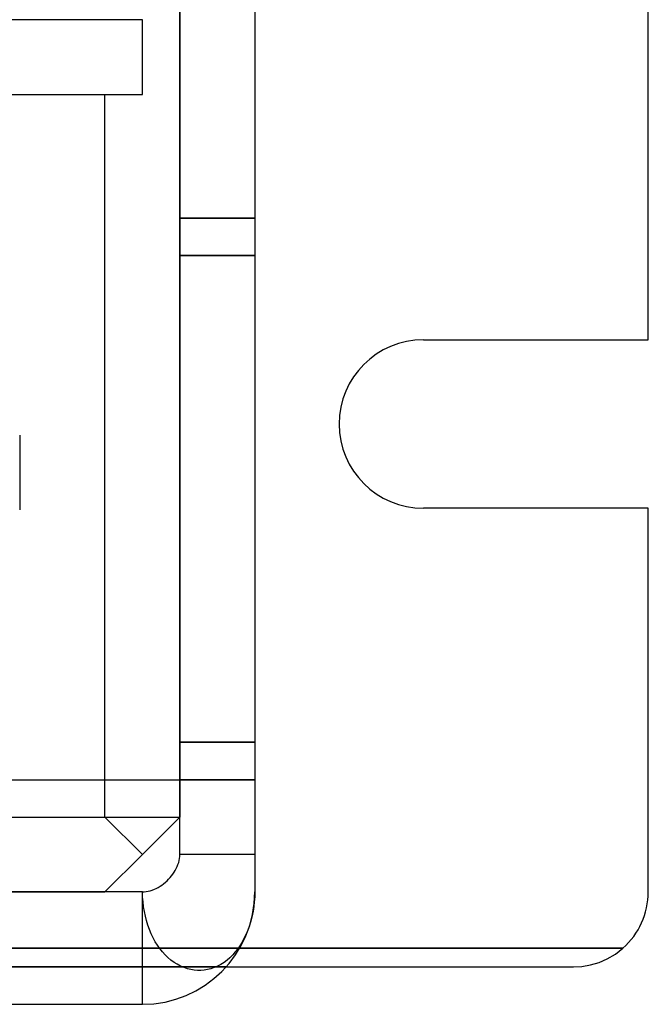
# Model space of a CAD drawing. Header units: millimetres. Extents: x -76 to 76, y -16 to 42.
# Tile 32 of 40: x 59 to 76, y -16 to 10. Entities that reach past the tile are written whole.
import ezdxf

# ---------------------------------------------------------------- set-up
doc = ezdxf.new("R2010")
doc.units = ezdxf.units.MM
doc.layers.add('MAIN-1', color=7, linetype='Continuous')
doc.layers.add('MAIN-2', color=7, linetype='Continuous')

msp = doc.modelspace()

# ---------------------------------------------------------------- linework, layer by layer
at = {"layer": 'MAIN-1'}
for p, q in [((63, -12), (63, 15)), ((65, 15), (65, -12)), ((75.5, 1.75), (75.5, 13)), ((69.5, 1.75), (75.5, 1.75)), ((75.5, -2.75), (69.5, -2.75)), ((75.5, -13), (75.5, -2.75)), ((62.992, -12.105), (62.998, -12.053)), ((62.998, -12.053), (63, -12)), ((63.09, -12), (63, -12)), ((63.179, -12), (63.09, -12)), ((63.268, -12), (63.179, -12)), ((63.357, -12), (63.268, -12)), ((63.445, -12), (63.357, -12)), ((63.532, -12), (63.445, -12)), ((63.618, -12), (63.532, -12)), ((63.703, -12), (63.618, -12)), ((63.786, -12), (63.703, -12)), ((63.868, -12), (63.786, -12)), ((63.948, -12), (63.868, -12)), ((64.026, -12), (63.948, -12)), ((64.102, -12), (64.026, -12)), ((64.176, -12), (64.102, -12)), ((64.247, -12), (64.176, -12)), ((64.316, -12), (64.247, -12)), ((64.382, -12), (64.316, -12)), ((64.446, -12), (64.382, -12)), ((64.506, -12), (64.446, -12)), ((64.564, -12), (64.506, -12)), ((64.618, -12), (64.564, -12)), ((64.669, -12), (64.618, -12)), ((64.717, -12), (64.669, -12)), ((64.761, -12), (64.717, -12)), ((64.802, -12), (64.761, -12)), ((64.839, -12), (64.802, -12)), ((64.872, -12), (64.839, -12)), ((64.902, -12), (64.872, -12)), ((64.928, -12), (64.902, -12)), ((64.95, -12), (64.928, -12)), ((64.968, -12), (64.95, -12)), ((64.982, -12), (64.968, -12)), ((64.992, -12), (64.982, -12)), ((64.998, -12), (64.992, -12)), ((65, -12), (64.998, -12)), ((65, -12), (65, -12.052)), ((65, -12.052), (65, -12.104)), ((62.905, -12.372), (62.93, -12.319)), ((62.93, -12.319), (62.951, -12.265)), ((62.951, -12.265), (62.969, -12.212)), ((62.969, -12.212), (62.983, -12.158)), ((62.983, -12.158), (62.992, -12.105)), ((65, -12.104), (65, -12.157)), ((65, -12.157), (65, -12.21)), ((65, -12.21), (65, -12.263)), ((65, -12.263), (65, -12.317)), ((65, -12.317), (65, -12.37)), ((62.702, -12.658), (62.742, -12.613)), ((62.742, -12.613), (62.78, -12.568)), ((62.78, -12.568), (62.815, -12.521)), ((62.815, -12.521), (62.848, -12.473)), ((62.848, -12.473), (62.877, -12.424)), ((62.877, -12.424), (62.905, -12.372)), ((65, -12.37), (65, -12.419)), ((65, -12.419), (65, -12.468)), ((65, -12.468), (65, -12.515)), ((65, -12.515), (65, -12.562)), ((65, -12.562), (65, -12.608)), ((65, -12.608), (65, -12.653)), ((62.372, -12.903), (62.423, -12.877)), ((62.423, -12.877), (62.472, -12.847)), ((62.472, -12.847), (62.52, -12.815)), ((62.52, -12.815), (62.568, -12.779)), ((62.568, -12.779), (62.614, -12.741)), ((62.614, -12.741), (62.659, -12.7)), ((62.659, -12.7), (62.702, -12.658)), ((65, -12.653), (65, -12.695)), ((65, -12.695), (65, -12.735)), ((65, -12.735), (65, -12.772)), ((65, -12.772), (65, -12.807)), ((65, -12.807), (65, -12.84)), ((65, -12.84), (65, -12.869)), ((65, -12.869), (65, -12.897)), ((62, -13), (-62, -13)), ((62, -13), (62.052, -12.998)), ((62, -16), (62, -13)), ((62.007, -13.134), (62, -13)), ((62.019, -13.265), (62.007, -13.134)), ((62.052, -12.998), (62.105, -12.991)), ((62.105, -12.991), (62.158, -12.981)), ((62.158, -12.981), (62.211, -12.967)), ((62.211, -12.967), (62.265, -12.95)), ((62.265, -12.95), (62.32, -12.928)), ((62.32, -12.928), (62.372, -12.903)), ((64.997, -13.133), (64.988, -13.263)), ((65, -13), (64.997, -13.133)), ((65, -12.897), (65, -12.923)), ((65, -12.923), (65, -12.945)), ((65, -12.945), (65, -12.963)), ((65, -12.963), (65, -12.978)), ((65, -12.978), (65, -12.989)), ((65, -12.989), (65, -12.996)), ((65, -12.996), (65, -13)), ((62.035, -13.394), (62.019, -13.265)), ((62.057, -13.519), (62.035, -13.394)), ((64.974, -13.39), (64.955, -13.514)), ((64.988, -13.263), (64.974, -13.39)), ((62.083, -13.642), (62.057, -13.519)), ((62.113, -13.761), (62.083, -13.642)), ((64.931, -13.634), (64.895, -13.779)), ((64.955, -13.514), (64.931, -13.634)), ((62.15, -13.883), (62.113, -13.761)), ((62.192, -14.003), (62.15, -13.883)), ((64.85, -13.923), (64.797, -14.063)), ((64.895, -13.779), (64.85, -13.923)), ((62.238, -14.117), (62.192, -14.003)), ((62.289, -14.225), (62.238, -14.117)), ((64.738, -14.196), (64.694, -14.282)), ((64.797, -14.063), (64.738, -14.196)), ((62.343, -14.327), (62.289, -14.225)), ((62.402, -14.422), (62.343, -14.327)), ((62.466, -14.512), (62.402, -14.422)), ((64.601, -14.438), (64.548, -14.514)), ((64.648, -14.363), (64.601, -14.438)), ((64.694, -14.282), (64.648, -14.363)), ((62.535, -14.6), (62.466, -14.512)), ((62.608, -14.68), (62.535, -14.6)), ((62.684, -14.753), (62.608, -14.68)), ((64.41, -14.682), (64.336, -14.755)), ((64.481, -14.601), (64.41, -14.682)), ((64.548, -14.514), (64.481, -14.601)), ((64.598, -14.5), (74.823, -14.5)), ((74.406, -14.783), (74.621, -14.657)), ((74.621, -14.657), (74.823, -14.5)), ((62.764, -14.82), (62.684, -14.753)), ((62.847, -14.88), (62.764, -14.82)), ((62.933, -14.932), (62.847, -14.88)), ((63.022, -14.978), (62.933, -14.932)), ((63.112, -15.017), (63.022, -14.978)), ((64.008, -14.98), (63.919, -15.019)), ((64.097, -14.933), (64.008, -14.98)), ((64.179, -14.881), (64.097, -14.933)), ((64.259, -14.822), (64.179, -14.881)), ((64.336, -14.755), (64.259, -14.822)), ((73.5, -15), (73.73, -14.987)), ((73.73, -14.987), (73.959, -14.947)), ((73.959, -14.947), (74.185, -14.879)), ((74.185, -14.879), (74.406, -14.783)), ((63.202, -15.048), (63.112, -15.017)), ((63.292, -15.071), (63.202, -15.048)), ((63.383, -15.086), (63.292, -15.071)), ((63.473, -15.094), (63.383, -15.086)), ((63.563, -15.094), (63.473, -15.094)), ((63.651, -15.087), (63.563, -15.094)), ((63.74, -15.072), (63.651, -15.087)), ((63.829, -15.049), (63.74, -15.072)), ((63.919, -15.019), (63.829, -15.049)), ((64.236, -15), (73.5, -15)), ((-62, -16), (62, -16))]:
    msp.add_line(p, q, dxfattribs=at)
for centre, radius, start, end in [((69.5, -0.5), 2.25, 90, 180), ((69.5, -0.5), 2.25, 180, 270), ((62, -13), 3, 270, 0), ((73.5, -13), 2, 311.4096, 0)]:
    msp.add_arc(centre, radius, start, end, dxfattribs=at)
at = {"layer": 'MAIN-2'}
for p, q in [((63, 15), (63, -11)), ((62, 10.3), (-62, 10.3)), ((62, 8.3), (62, 10.3)), ((46.2, 8.3), (62, 8.3)), ((61, -11), (61, 8.3)), ((62, 8.3), (62, 8.3)), ((65, 5), (63, 5)), ((63, 5), (65, 5)), ((65, 5), (63, 5)), ((65, 5), (63, 5)), ((63, 5), (65, 5)), ((65, 5), (63, 5)), ((63, 5), (65, 5)), ((65, 5), (63, 5)), ((65, 5), (63, 5)), ((63, 5), (65, 5)), ((63, 5), (65, 5)), ((65, 5), (63, 5)), ((63, 5), (65, 5)), ((63, 4), (65, 4)), ((63, 4), (65, 4)), ((63, 4), (65, 4)), ((63, 4), (65, 4)), ((63, 4), (65, 4)), ((63, 4), (65, 4)), ((63, 4), (65, 4)), ((63, 4), (65, 4)), ((63, 4), (65, 4)), ((63, 4), (65, 4)), ((63, 4), (65, 4)), ((63, 4), (65, 4)), ((63, 4), (65, 4)), ((63, 4), (65, 4)), ((63, 4), (65, 4)), ((63, 4), (65, 4)), ((63, 4), (65, 4)), ((63, 4), (65, 4)), ((63, 4), (65, 4)), ((63, 4), (65, 4)), ((63, 4), (65, 4)), ((63, 4), (65, 4)), ((63, 4), (65, 4)), ((63, 4), (65, 4)), ((65, 4), (63, 4)), ((63, 4), (65, 4)), ((69.5, 1.75), (69.5, 1.75)), ((75.5, 1.75), (75.5, 1.75)), ((58.728, -0.796), (58.728, -0.796)), ((58.728, -0.796), (58.728, -2.796)), ((58.728, -2.796), (58.728, -2.796)), ((69.5, -2.75), (69.5, -2.75)), ((75.5, -2.75), (75.5, -2.75)), ((63, -9), (65, -9)), ((65, -9), (63, -9)), ((65, -9), (63, -9)), ((63, -9), (65, -9)), ((63, -9), (65, -9)), ((65, -9), (63, -9)), ((65, -9), (63, -9)), ((63, -9), (65, -9)), ((65, -9), (63, -9)), ((63, -9), (65, -9)), ((65, -9), (63, -9)), ((63, -9), (65, -9)), ((63, -9), (65, -9)), ((65, -9), (63, -9)), ((65, -9), (63, -9)), ((63, -9), (65, -9)), ((63, -9), (65, -9)), ((65, -9), (63, -9)), ((65, -9), (63, -9)), ((63, -9), (65, -9)), ((63, -9), (65, -9)), ((65, -9), (63, -9)), ((65, -9), (63, -9)), ((63, -9), (65, -9)), ((63, -9), (65, -9)), ((63, -9), (65, -9)), ((-12.5, -10), (63, -10)), ((63, -10), (63, -10)), ((65, -10), (63, -10)), ((63, -10), (65, -10)), ((65, -10), (63, -10)), ((63, -10), (65, -10)), ((63, -10), (65, -10)), ((63, -10), (65, -10)), ((65, -10), (63, -10)), ((63, -10), (65, -10)), ((65, -10), (63, -10)), ((63, -10), (65, -10)), ((65, -10), (63, -10)), ((63, -10), (65, -10)), ((63, -10), (65, -10)), ((-12.5, -11), (63, -11)), ((-12.5, -11), (61, -11)), ((62, -12), (61, -11)), ((63, -11), (62, -12)), ((63, -11), (63, -11)), ((63, -11), (63, -11)), ((63, -11), (63, -11)), ((61, -13), (62, -12)), ((-12.5, -13), (61, -13)), ((61, -13), (61, -13)), ((61, -13), (61, -13)), ((65, -13), (65, -13)), ((75.5, -13), (75.5, -13)), ((74.823, -14.5), (-74.823, -14.5)), ((-64.598, -14.5), (64.598, -14.5)), ((-64.236, -15), (64.236, -15)), ((64.236, -15), (-64.236, -15)), ((73.5, -15), (73.5, -15)), ((62, -16), (62, -16))]:
    msp.add_line(p, q, dxfattribs=at)

doc.saveas('drawing.dxf')
